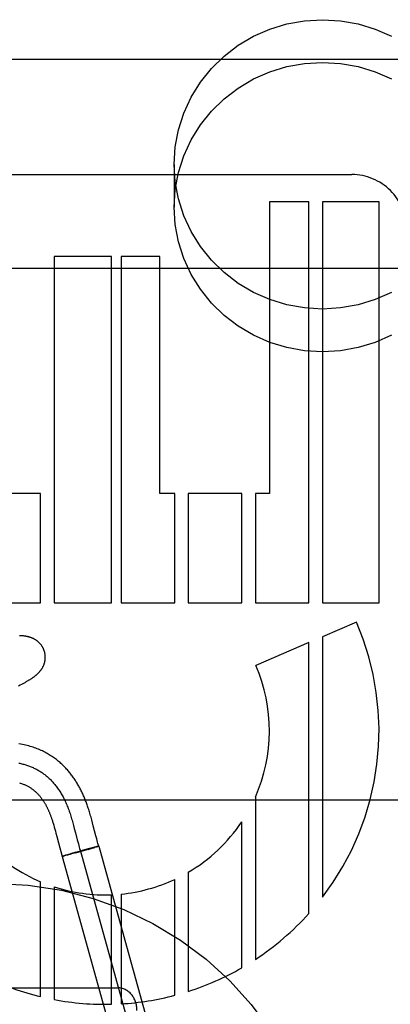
# Model space of a CAD drawing. Header units: inches. Extents: x 0 to 283, y 0 to 183.
# Tile 40 of 82: x 87.684 to 87.879, y 96.085 to 96.603. Entities that reach past the tile are written whole.
import ezdxf

# ---------------------------------------------------------------- set-up
doc = ezdxf.new("R2010")
doc.units = ezdxf.units.IN
doc.header["$LTSCALE"] = 15.5833333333
doc.header["$MEASUREMENT"] = 0
doc.linetypes.add('HIDDEN', pattern=[0.2, 0.1, -0.1])
doc.layers.add('DEFAULT_2', color=8, linetype='HIDDEN')

msp = doc.modelspace()

# ---------------------------------------------------------------- linework, layer by layer
at = {"layer": 'DEFAULT_2', "color": 8, "linetype": 'HIDDEN'}
for p, q in [((87.4210669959, 96.5825635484), (87.9210669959, 96.5825635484)), ((87.7655669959, 96.52714093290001), (87.7655669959, 96.50464893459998)), ((87.5996644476, 96.5217631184), (87.85891462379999, 96.5217631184)), ((87.8156651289, 96.50736351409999), (87.8156651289, 96.3539159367)), ((87.8363991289, 96.50736351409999), (87.8156651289, 96.50736351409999)), ((87.8364067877, 96.2963159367), (87.8363991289, 96.50736351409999)), ((87.84354279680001, 96.50736351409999), (87.84354279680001, 96.2963159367)), ((87.8732643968, 96.50736351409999), (87.84354279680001, 96.50736351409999)), ((87.8732643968, 96.2963159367), (87.8732643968, 96.50736351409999)), ((87.70253800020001, 96.4785635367), (87.70253800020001, 96.2963159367)), ((87.73272040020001, 96.4785635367), (87.70253800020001, 96.4785635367)), ((87.73272040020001, 96.2963159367), (87.73272040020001, 96.4785635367)), ((87.7377889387, 96.4785635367), (87.7377889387, 96.2963159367)), ((87.7580642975, 96.4785635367), (87.7377889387, 96.4785635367)), ((87.7580642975, 96.3539159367), (87.7580642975, 96.4785635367)), ((87.4210669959, 96.4725635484), (87.9210669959, 96.4725635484)), ((87.69539652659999, 96.3539159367), (87.6672858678, 96.3539159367)), ((87.69539652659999, 96.2963159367), (87.69539652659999, 96.3539159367)), ((87.7658995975, 96.3539159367), (87.7580642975, 96.3539159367)), ((87.7658995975, 96.2963159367), (87.7658995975, 96.3539159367)), ((87.7730394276, 96.3539159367), (87.7730394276, 96.2963159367)), ((87.8011500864, 96.3539159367), (87.7730394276, 96.3539159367)), ((87.8011500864, 96.2963159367), (87.8011500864, 96.3539159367)), ((87.8082961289, 96.3539159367), (87.8082961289, 96.2963159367)), ((87.8156651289, 96.3539159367), (87.8082961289, 96.3539159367)), ((87.6672858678, 96.2963159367), (87.69539652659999, 96.2963159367)), ((87.70253800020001, 96.2963159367), (87.73272040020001, 96.2963159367)), ((87.7377889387, 96.2963159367), (87.7658995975, 96.2963159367)), ((87.7730394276, 96.2963159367), (87.8011500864, 96.2963159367)), ((87.8082961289, 96.2963159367), (87.8364067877, 96.2963159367)), ((87.84354279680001, 96.2963159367), (87.8732643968, 96.2963159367)), ((87.8614181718, 96.28623668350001), (87.84354279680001, 96.278500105)), ((87.8363991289, 96.27540832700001), (87.808558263, 96.26335875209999)), ((87.8363991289, 96.132820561), (87.8363991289, 96.27540832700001)), ((87.84354279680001, 96.278500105), (87.84354279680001, 96.14142506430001)), ((87.68386083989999, 96.2527083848), (87.68470022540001, 96.2531350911)), ((87.68470022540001, 96.2531350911), (87.685489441, 96.25354450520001)), ((87.9210669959, 96.1925635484), (87.4210669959, 96.1925635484)), ((87.8082961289, 96.19411812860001), (87.8082961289, 96.10866555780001)), ((87.7222986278, 96.18207098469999), (87.7219004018, 96.18351869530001)), ((87.7227029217, 96.18055683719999), (87.7222986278, 96.18207098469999)), ((87.7022924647, 96.17934967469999), (87.7025786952, 96.17834857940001)), ((87.7025786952, 96.17834857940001), (87.7028681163, 96.1773054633)), ((87.7028681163, 96.1773054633), (87.70316139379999, 96.1762206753)), ((87.7123527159, 96.1805282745), (87.7127498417, 96.17907313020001)), ((87.7127498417, 96.17907313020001), (87.7131397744, 96.17760248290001)), ((87.7131397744, 96.17760248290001), (87.7137155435, 96.1753768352)), ((87.7231192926, 96.1789604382), (87.7227029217, 96.18055683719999)), ((87.7244396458, 96.1738021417), (87.7231192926, 96.1789604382)), ((87.8011500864, 96.1042666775), (87.8011500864, 96.1811086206)), ((87.70316139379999, 96.1762206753), (87.70346022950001, 96.1750910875)), ((87.70346022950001, 96.1750910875), (87.70392439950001, 96.17330049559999)), ((87.70392439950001, 96.17330049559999), (87.7047656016, 96.1700064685)), ((87.7137155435, 96.1753768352), (87.71466741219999, 96.17165072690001)), ((87.71466741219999, 96.17165072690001), (87.71524484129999, 96.16942865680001)), ((87.72488904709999, 96.1720743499), (87.7244396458, 96.1738021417)), ((87.72533568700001, 96.17040340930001), (87.72488904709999, 96.1720743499)), ((87.7047656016, 96.1700064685), (87.70666851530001, 96.16289218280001)), ((87.71524484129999, 96.16942865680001), (87.71568053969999, 96.16779986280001)), ((87.7204698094, 96.1668442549), (87.7173210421, 96.16598023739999)), ((87.7173523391, 96.1657370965), (87.720510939, 96.1666268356)), ((87.7224520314, 96.16737822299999), (87.7203333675, 96.16680677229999)), ((87.7204057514, 96.16659721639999), (87.72255069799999, 96.16721144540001)), ((87.723775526, 96.16772858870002), (87.7224520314, 96.16737822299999)), ((87.72254408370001, 96.1672097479), (87.7238706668, 96.16759659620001)), ((87.72445747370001, 96.1679062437), (87.7236924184, 96.16770731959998)), ((87.7245931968, 96.16781126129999), (87.7238246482, 96.1675828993)), ((87.7249952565, 96.1679328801), (87.7243061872, 96.1677254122)), ((87.7248864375, 96.16801562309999), (87.72439070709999, 96.1678884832)), ((87.72516307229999, 96.1680848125), (87.7248145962, 96.16799683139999)), ((87.7249952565, 96.1679328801), (87.7259383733, 96.1682502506)), ((87.7253253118, 96.1681246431), (87.7250905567, 96.1680661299)), ((87.7254694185, 96.1681593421), (87.7253253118, 96.1681246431)), ((87.7259508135, 96.16825402), (87.7661309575, 96.0237472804)), ((87.70762485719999, 96.1632135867), (87.70668181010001, 96.1628962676)), ((87.70668181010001, 96.1628962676), (87.7468619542, 96.01838952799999)), ((87.7070838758, 96.162972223), (87.7072142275, 96.1630031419)), ((87.7072142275, 96.1630031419), (87.7073622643, 96.1630390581)), ((87.7073622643, 96.1630390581), (87.70761683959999, 96.1631021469)), ((87.7080152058, 96.163203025), (87.7075785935, 96.1630918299)), ((87.70854121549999, 96.16348838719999), (87.70762485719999, 96.1632135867)), ((87.7086034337, 96.16335493), (87.7079547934, 96.1631869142)), ((87.7094953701, 96.1637682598), (87.70850656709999, 96.1634782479)), ((87.70957219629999, 96.1636091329), (87.7085084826, 96.1633296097)), ((87.7113023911, 96.1642892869), (87.7094953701, 96.1637682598)), ((87.7112517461, 96.1640592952), (87.70957219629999, 96.1636091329)), ((87.713963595, 96.1647976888), (87.71116748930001, 96.1640360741)), ((87.7139352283, 96.1650360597), (87.71116759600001, 96.16425095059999)), ((87.71736642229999, 96.1659931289), (87.7137950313, 96.16499631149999)), ((87.7139801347, 96.16480265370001), (87.71739812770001, 96.16574953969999)), ((87.7163163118, 96.1655751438), (87.7564964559, 96.0210684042)), ((87.7658995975, 96.08977857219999), (87.7658995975, 96.1507915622)), ((87.7730394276, 96.1545503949), (87.7730394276, 96.09185515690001)), ((87.69539652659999, 96.0890798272), (87.69539652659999, 96.1495549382)), ((87.70253800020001, 96.146877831), (87.70253800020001, 96.08754245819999)), ((87.73272040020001, 96.0850817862), (87.73272040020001, 96.1427094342)), ((87.7377889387, 96.14306178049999), (87.7377889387, 96.0852926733)), ((87.60606699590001, 96.09368669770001), (87.7360669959, 96.09368669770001))]:
    msp.add_line(p, q, dxfattribs=at)
for points in [[(87.7655669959, 96.52714093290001), (87.7661500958, 96.5363857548), (87.76783353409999, 96.54536578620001), (87.77064153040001, 96.5541433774), (87.7745014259, 96.5625314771), (87.77937936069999, 96.5703979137), (87.7851831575, 96.5776403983), (87.79184754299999, 96.5841385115), (87.79925794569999, 96.5898144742), (87.80732147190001, 96.59456661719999), (87.8159078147, 96.5983461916), (87.824901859, 96.6010761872), (87.83416513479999, 96.6027397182), (87.8435669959, 96.603288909), (87.85296885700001, 96.6027397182), (87.8622321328, 96.6010761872), (87.87122617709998, 96.5983461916), (87.8798125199, 96.59456661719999)], [(87.7655669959, 96.50464893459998), (87.7661500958, 96.5138937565), (87.76783353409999, 96.52287378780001), (87.77064153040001, 96.5316513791), (87.7745014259, 96.5400394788), (87.77937936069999, 96.5479059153), (87.7851831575, 96.55514840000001), (87.79184754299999, 96.5616465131), (87.79925794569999, 96.5673224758), (87.80732147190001, 96.57207461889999), (87.8159078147, 96.5758541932), (87.824901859, 96.5785841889), (87.83416513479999, 96.5802477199), (87.8435669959, 96.5807969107), (87.85296885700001, 96.5802477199), (87.8622321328, 96.5785841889), (87.87122617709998, 96.5758541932), (87.8798125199, 96.57207461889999)], [(87.8798125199, 96.45971524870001), (87.87122617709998, 96.45593567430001), (87.8622321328, 96.4532056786), (87.85296885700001, 96.45154214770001), (87.8435669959, 96.45099295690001), (87.83416513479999, 96.45154214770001), (87.824901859, 96.4532056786), (87.8159078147, 96.45593567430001), (87.80732147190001, 96.45971524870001), (87.79925794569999, 96.4644673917), (87.79184754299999, 96.47014335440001), (87.7851831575, 96.4766414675), (87.77937936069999, 96.48388395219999), (87.7745014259, 96.49175038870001), (87.77064153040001, 96.5001384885), (87.76783353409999, 96.50891607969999), (87.7661500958, 96.5178961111), (87.7655669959, 96.52714093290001)], [(87.8798125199, 96.43722325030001), (87.87122617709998, 96.43344367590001), (87.8622321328, 96.4307136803), (87.85296885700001, 96.4290501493), (87.8435669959, 96.42850095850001), (87.83416513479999, 96.4290501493), (87.824901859, 96.4307136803), (87.8159078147, 96.43344367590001), (87.80732147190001, 96.43722325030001), (87.79925794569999, 96.4419753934), (87.79184754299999, 96.44765135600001), (87.7851831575, 96.4541494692), (87.77937936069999, 96.46139195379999), (87.7745014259, 96.46925839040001), (87.77064153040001, 96.4776464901), (87.76783353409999, 96.48642408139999), (87.7661500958, 96.4954041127), (87.7655669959, 96.50464893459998)], [(87.6974999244, 96.2705768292), (87.6974384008, 96.27078948), (87.69736071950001, 96.2710368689), (87.69727699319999, 96.27128238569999), (87.6971873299, 96.2715257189), (87.6970918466, 96.27176658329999), (87.6969906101, 96.2720048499), (87.6968836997, 96.27224038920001), (87.69677126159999, 96.27247295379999), (87.6966534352, 96.27270233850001), (87.69653037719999, 96.2729283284), (87.6964022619, 96.27315070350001), (87.69626923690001, 96.27336932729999), (87.6961314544, 96.2735840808), (87.6959891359, 96.2737947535), (87.69584253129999, 96.27400112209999), (87.6956917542, 96.27420317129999), (87.6955369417, 96.2744008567), (87.6953782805, 96.27459408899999), (87.6952159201, 96.2747828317), (87.6950501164, 96.27496693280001), (87.6948811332, 96.2751462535), (87.6947091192, 96.2753207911), (87.6945342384, 96.27549053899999), (87.6943567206, 96.27565543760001), (87.6941768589, 96.2758153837), (87.6939946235, 96.2759705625), (87.6938101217, 96.2761210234), (87.6936231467, 96.276267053), (87.6934334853, 96.2764089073), (87.69324113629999, 96.2765466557), (87.69304590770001, 96.2766804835), (87.6928480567, 96.2768102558), (87.6926476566, 96.2769359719), (87.6924450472, 96.27705747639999), (87.6922404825, 96.277174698), (87.6920343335, 96.27728752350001), (87.6918270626, 96.27739582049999), (87.6916186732, 96.2774997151), (87.6914094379, 96.27759919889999), (87.6911989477, 96.2776945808), (87.69098689, 96.27778608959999), (87.6907730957, 96.27787386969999), (87.6905572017, 96.2779581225), (87.690339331, 96.2780388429), (87.6901192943, 96.2781161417), (87.68989757, 96.2781898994), (87.6896745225, 96.2782600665), (87.6894503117, 96.2783266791), (87.68922518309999, 96.2783897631), (87.6889992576, 96.2784493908), (87.68877277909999, 96.27850561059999), (87.6885456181, 96.2785585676), (87.6883177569, 96.2786083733), (87.6880890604, 96.2786551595), (87.68785945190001, 96.2786990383), (87.6876286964, 96.2787401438), (87.6873965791, 96.27877859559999), (87.6871629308, 96.2788144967), (87.6869276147, 96.27884793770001), (87.68669029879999, 96.2788790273), (87.6864507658, 96.27890784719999), (87.68620848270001, 96.27893450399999), (87.6859629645, 96.27895907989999), (87.6857137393, 96.2789816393), (87.6854602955, 96.27900223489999), (87.68520215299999, 96.27902090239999), (87.6849387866, 96.27903766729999), (87.6846697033, 96.2790525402), (87.6843943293, 96.27906552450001)], [(87.685489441, 96.25354450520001), (87.68586759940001, 96.2537438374), (87.6862353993, 96.2539398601), (87.6865934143, 96.2541328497), (87.68694166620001, 96.2543227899), (87.6872803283, 96.25450974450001), (87.68760957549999, 96.2546937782), (87.6879295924, 96.25487496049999), (87.68824057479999, 96.2550533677), (87.68854272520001, 96.25522908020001), (87.6888362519, 96.25540218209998), (87.6891213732, 96.2555727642), (87.68939829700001, 96.2557409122), (87.6896672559, 96.2559067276), (87.689928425, 96.2560702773), (87.69018201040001, 96.2562316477), (87.6904281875, 96.2563909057), (87.6906671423, 96.25654812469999), (87.69089907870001, 96.2567033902), (87.6911241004, 96.2568567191), (87.6913427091, 96.25700840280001), (87.6915552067, 96.2571586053), (87.6917622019, 96.2573077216), (87.69196417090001, 96.25745607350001), (87.6921616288, 96.2576040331), (87.69235503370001, 96.2577519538), (87.6925448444, 96.25790021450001), (87.6927315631, 96.25804925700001), (87.6929153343, 96.2581992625), (87.6930964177, 96.25835052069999), (87.6932748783, 96.2585031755), (87.693450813, 96.25865740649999), (87.6936243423, 96.2588134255), (87.6937955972, 96.2589714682), (87.6939645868, 96.25913167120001), (87.6941313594, 96.259294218), (87.69429587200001, 96.2594592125), (87.6944581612, 96.2596268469), (87.6946179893, 96.2597970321), (87.6947752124, 96.25996976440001), (87.6949296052, 96.2601449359), (87.69508100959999, 96.26032249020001), (87.69522913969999, 96.26050219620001), (87.6953736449, 96.2606836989), (87.6955146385, 96.26086720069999), (87.6956520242, 96.2610526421), (87.6957860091, 96.26124038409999), (87.6959166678, 96.261430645), (87.6960441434, 96.26162377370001), (87.6961686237, 96.2618202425), (87.69628987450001, 96.2620198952), (87.6964078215, 96.2622228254), (87.6965221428, 96.2624286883), (87.6966325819, 96.2626371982), (87.6967389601, 96.26284816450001), (87.69684106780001, 96.26306127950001), (87.69693884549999, 96.2632765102), (87.697032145, 96.263493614), (87.6971210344, 96.2637128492), (87.69720547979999, 96.2639342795), (87.6972855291, 96.26415823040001), (87.697361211, 96.26438505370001), (87.69743240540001, 96.2646147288), (87.6974990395, 96.26484742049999), (87.6975609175, 96.26508289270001), (87.6976178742, 96.2653209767), (87.69766977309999, 96.2655615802), (87.69771648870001, 96.2658046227), (87.6977578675, 96.2660498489), (87.69779376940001, 96.2662969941), (87.6978240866, 96.266545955), (87.6978487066, 96.2667965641), (87.6978675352, 96.2670487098), (87.6978804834, 96.267302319), (87.6978874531, 96.2675570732), (87.69788836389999, 96.26781267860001), (87.69788314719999, 96.26806895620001), (87.6978717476, 96.2683257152), (87.69785412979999, 96.26858267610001), (87.6978302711, 96.2688395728), (87.6978001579, 96.26909616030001), (87.6977637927, 96.2693521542), (87.6977211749, 96.2696074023), (87.69767231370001, 96.26986176), (87.6976172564, 96.2701149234), (87.6975560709, 96.27036657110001), (87.6974999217, 96.2705768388)], [(87.7219004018, 96.18351869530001), (87.72170178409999, 96.18422238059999), (87.72150227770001, 96.1849159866), (87.721302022, 96.1855983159), (87.7211007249, 96.1862697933), (87.7208987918, 96.1869285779), (87.72069650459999, 96.1875734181), (87.7204941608, 96.1882031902), (87.72029218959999, 96.18881656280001), (87.72009088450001, 96.18941279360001), (87.7198911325, 96.18998958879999), (87.71969210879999, 96.19054975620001), (87.7194937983, 96.1910940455), (87.7192942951, 96.19162833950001), (87.71909177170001, 96.19215774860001), (87.7188849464, 96.1926855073), (87.71867140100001, 96.1932173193), (87.71845206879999, 96.193750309), (87.71822677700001, 96.1942844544), (87.7179963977, 96.1948173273), (87.7177618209, 96.19534667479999), (87.7175230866, 96.1958723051), (87.7172807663, 96.19639291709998), (87.7170343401, 96.1969095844), (87.7167835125, 96.19742281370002), (87.7165280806, 96.1979328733), (87.7162677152, 96.1984402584), (87.7160024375, 96.19894475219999), (87.715732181, 96.1994463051), (87.7154568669, 96.199944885), (87.7151765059, 96.20044031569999), (87.7148907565, 96.20093303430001), (87.71459933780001, 96.20142332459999), (87.71430201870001, 96.2019113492), (87.7139983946, 96.2023975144), (87.7136886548, 96.20288125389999), (87.71337282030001, 96.2033622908), (87.713051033, 96.2038401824), (87.7127235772, 96.204314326), (87.71239008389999, 96.204785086), (87.7120504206, 96.2052524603), (87.7117041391, 96.20571685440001), (87.7113507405, 96.2061786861), (87.7109901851, 96.2066377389), (87.7106222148, 96.20709406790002), (87.7102469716, 96.2075472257), (87.7098645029, 96.2079969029), (87.7094748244, 96.20844284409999), (87.7090780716, 96.20888467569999), (87.7086739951, 96.2093224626), (87.7082624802, 96.2097561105), (87.70784327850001, 96.2101856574), (87.70741614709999, 96.21061111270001), (87.7069809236, 96.21103238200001), (87.7065373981, 96.211449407), (87.7060854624, 96.2118620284), (87.70562499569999, 96.2122700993), (87.7051558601, 96.2126734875), (87.7046779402, 96.21307204), (87.70419106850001, 96.21346563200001), (87.7036950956, 96.2138541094), (87.7031898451, 96.21423733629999), (87.70267517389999, 96.2146151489), (87.70215086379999, 96.2149874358), (87.7016167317, 96.2153540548), (87.7010725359, 96.2157148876), (87.70051801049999, 96.2160698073), (87.6999529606, 96.2164186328), (87.69937721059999, 96.216761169), (87.69879045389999, 96.21709729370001), (87.6981924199, 96.2174268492), (87.6975827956, 96.2177496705), (87.6969613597, 96.21806553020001), (87.6963275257, 96.21837437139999), (87.6956808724, 96.21867602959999), (87.6950206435, 96.218970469), (87.69434590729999, 96.2192576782), (87.69365664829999, 96.2195372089), (87.6929526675, 96.2198086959), (87.6922335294, 96.2200718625), (87.6914991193, 96.22032631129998), (87.6907482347, 96.2205719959), (87.6899799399, 96.2208086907), (87.6891933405, 96.22103610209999), (87.6883876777, 96.2212538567), (87.6875615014, 96.22146171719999), (87.6867135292, 96.22165932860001), (87.68584232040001, 96.2218463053), (87.6849461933, 96.2220222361), (87.6840243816, 96.22218647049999)], [(87.6840246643, 96.2120102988), (87.6845419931, 96.2118978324), (87.6850559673, 96.2117790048), (87.6855665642, 96.2116537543), (87.6860737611, 96.2115220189), (87.6865775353, 96.2113837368), (87.6870778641, 96.2112388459), (87.6875747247, 96.21108728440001), (87.68806809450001, 96.2109289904), (87.6885579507, 96.21076390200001), (87.6890442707, 96.2105919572), (87.6895270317, 96.2104130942), (87.69000621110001, 96.210227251), (87.690481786, 96.2100343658), (87.69095373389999, 96.2098343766), (87.691422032, 96.2096272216), (87.69188665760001, 96.2094128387), (87.69234758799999, 96.20919116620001), (87.69280480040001, 96.208962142), (87.6932582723, 96.20872570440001), (87.6937079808, 96.20848179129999), (87.6941539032, 96.2082303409), (87.69459601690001, 96.20797129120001), (87.6950342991, 96.20770458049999), (87.6954687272, 96.2074301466), (87.6958992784, 96.20714792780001), (87.69632593, 96.2068578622), (87.6967486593, 96.20655988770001), (87.69716744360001, 96.2062539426), (87.6975822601, 96.2059399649), (87.69799308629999, 96.2056178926), (87.6983998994, 96.205287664), (87.6988026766, 96.204949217), (87.6992013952, 96.2046024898), (87.6995960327, 96.2042474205), (87.69998656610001, 96.2038839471), (87.70037297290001, 96.2035120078), (87.7007552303, 96.2031315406), (87.70113331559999, 96.2027424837), (87.7015072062, 96.202344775), (87.7018768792, 96.20193835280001), (87.70224231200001, 96.2015231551), (87.702603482, 96.20109912), (87.7029603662, 96.2006661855), (87.7033129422, 96.20022428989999), (87.7036611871, 96.19977337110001), (87.7040050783, 96.19931336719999), (87.70434459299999, 96.19884421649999), (87.70467970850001, 96.19836585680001), (87.70501040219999, 96.1978782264), (87.70533665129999, 96.1973812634), (87.7056584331, 96.1968749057), (87.7059757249, 96.1963590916), (87.706288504, 96.195833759), (87.7065967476, 96.1952988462), (87.70690043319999, 96.19475429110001), (87.70719953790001, 96.19420003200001), (87.7074940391, 96.1936360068), (87.70778391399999, 96.19306215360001), (87.70806914, 96.19247841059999), (87.7083496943, 96.1918847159), (87.7086255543, 96.1912810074), (87.70889669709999, 96.1906672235), (87.7091631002, 96.190043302), (87.7094247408, 96.1894091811), (87.70968159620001, 96.1887647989), (87.70993364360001, 96.1881100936), (87.71018086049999, 96.1874450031), (87.710423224, 96.1867694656), (87.71065244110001, 96.1861079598), (87.7108773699, 96.18543721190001), (87.7110982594, 96.1847577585), (87.7113153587, 96.1840701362), (87.7115289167, 96.1833748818), (87.7117391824, 96.1826725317), (87.71194640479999, 96.18196362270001), (87.712150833, 96.1812486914), (87.7123527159, 96.1805282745)], [(87.68440913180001, 96.20159891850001), (87.6848897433, 96.201447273), (87.6853517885, 96.20129154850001), (87.6857942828, 96.20113283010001), (87.6862155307, 96.2009726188), (87.68661677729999, 96.200811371), (87.6869975, 96.2006502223), (87.6873612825, 96.200488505), (87.68771053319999, 96.2003258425), (87.68804769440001, 96.200161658), (87.6883750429, 96.199995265), (87.68869487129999, 96.1998257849), (87.68900986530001, 96.1996519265), (87.6893205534, 96.1994734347), (87.68962860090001, 96.19928933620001), (87.6899330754, 96.19910014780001), (87.6902337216, 96.1989060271), (87.6905302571, 96.19870717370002), (87.69082245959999, 96.19850377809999), (87.691110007, 96.1982961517), (87.69139264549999, 96.1980845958), (87.6916700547, 96.1978694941), (87.6919417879, 96.1976513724), (87.692208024, 96.19743028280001), (87.6924687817, 96.1972064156), (87.69272406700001, 96.19697999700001), (87.69297388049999, 96.1967512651), (87.69321822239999, 96.196520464), (87.6934569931, 96.19628794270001), (87.6936904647, 96.1960536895), (87.6939187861, 96.1958178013), (87.6941421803, 96.1955802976), (87.6943608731, 96.1953411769), (87.6945749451, 96.1951005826), (87.6947845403, 96.1948585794), (87.69498964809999, 96.19461540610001), (87.69519028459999, 96.19437127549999), (87.69538649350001, 96.1941263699), (87.6955782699, 96.1938809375), (87.6957658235, 96.19363495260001), (87.6959491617, 96.1933886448), (87.69612884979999, 96.1931414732), (87.69630530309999, 96.1928930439), (87.696478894, 96.1926429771), (87.6966501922, 96.1923905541), (87.69681894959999, 96.192136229), (87.6969851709, 96.1918800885), (87.6971487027, 96.1916224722), (87.6973092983, 96.1913638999), (87.69746725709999, 96.19110402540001), (87.69762262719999, 96.1908428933), (87.697775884, 96.1905798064), (87.6979274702, 96.19031406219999), (87.6980774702, 96.1900455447), (87.69822615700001, 96.18977377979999), (87.69837338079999, 96.1894990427), (87.6985190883, 96.1892214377), (87.6986632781, 96.1889409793), (87.69880587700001, 96.1886578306), (87.698947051, 96.1883716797), (87.69908688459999, 96.1880823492), (87.69922553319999, 96.18778949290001), (87.6993631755, 96.1874926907), (87.69949980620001, 96.1871919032), (87.6996355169, 96.1868868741), (87.6997701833, 96.18657782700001), (87.69990371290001, 96.1862649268), (87.70003606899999, 96.1859482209), (87.7001671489, 96.18562792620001), (87.70029706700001, 96.1853037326), (87.70042587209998, 96.18497546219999), (87.70055371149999, 96.1846426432), (87.7006805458, 96.1843052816), (87.7008070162, 96.18396153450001), (87.7009334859, 96.18361019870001), (87.70106070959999, 96.183248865), (87.7011898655, 96.1828738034), (87.7013212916, 96.1824837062), (87.7014555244, 96.1820765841), (87.7015918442, 96.1816542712), (87.70172984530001, 96.1812178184), (87.7018691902, 96.180768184), (87.70200941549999, 96.1803068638), (87.70215054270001, 96.17983386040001), (87.7022924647, 96.17934967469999)], [(87.71568053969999, 96.16779986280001), (87.7159019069, 96.16699304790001), (87.7161260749, 96.1661922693), (87.71635338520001, 96.16539826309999), (87.7165841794, 96.1646117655)], [(87.725938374, 96.1682502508), (87.72577293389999, 96.16882802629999), (87.7255561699, 96.16960066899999), (87.72533568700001, 96.17040340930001)], [(87.7257485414, 96.16822320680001), (87.72570211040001, 96.168213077), (87.72565095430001, 96.1682016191), (87.72559510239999, 96.1681888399), (87.7254694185, 96.1681593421)], [(87.7259379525, 96.1682509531), (87.7259335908, 96.1682524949), (87.7259246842, 96.1682527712), (87.7259112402, 96.16825178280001), (87.72589326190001, 96.1682495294), (87.72587076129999, 96.16824601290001), (87.72584374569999, 96.1682412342), (87.72581223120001, 96.16823519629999), (87.72577622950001, 96.16822790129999), (87.72573576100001, 96.1682193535)], [(87.7259508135, 96.16825402), (87.7259476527, 96.1682559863), (87.7259396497, 96.1682566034), (87.72592680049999, 96.1682558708), (87.7259091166, 96.16825378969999)], [(87.70707146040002, 96.162968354), (87.706963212, 96.1629434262), (87.7069153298, 96.162932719), (87.7068716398, 96.1629231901), (87.706832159, 96.16291484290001), (87.70679690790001, 96.16290768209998), (87.70676589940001, 96.1629017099), (87.70673915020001, 96.1628969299), (87.70671666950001, 96.1628933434), (87.70669847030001, 96.16289095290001), (87.7066845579, 96.1628897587), (87.7066749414, 96.162889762), (87.7066696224, 96.1628909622)], [(87.70668181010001, 96.1628962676), (87.70668487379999, 96.16289432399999), (87.70669261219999, 96.162893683), (87.70670502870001, 96.1628943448), (87.7067221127, 96.16289630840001), (87.7067438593, 96.16289957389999), (87.7067702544, 96.16290413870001)]]:
    msp.add_lwpolyline(points, dxfattribs=at)
msp.add_circle((87.6710669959, 95.9736866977), 0.175, dxfattribs=at)
for centre, radius, start, end in [((87.8589247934, 96.4930209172), 0.028742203, 0.0105366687, 90.0202724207), ((87.72926469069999, 96.2290404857), 0.1439998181, 322.5231236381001, 23.4030234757), ((87.72926601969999, 96.22903813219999), 0.0864011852, 336.1614279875, 23.4047483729), ((87.7292642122, 96.22904047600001), 0.0864004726, 300.4412643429, 326.3055518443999), ((87.72926356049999, 96.22904065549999), 0.0863999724, 224.1651408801, 246.9222627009), ((87.72926493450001, 96.2290402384), 0.0863999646, 275.6618684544, 295.0881724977), ((87.72926429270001, 96.22904065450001), 0.08640037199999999, 251.9810965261, 272.2925042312), ((87.7292648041, 96.2290397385), 0.1439996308, 303.2867865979, 318.0724442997), ((87.7292646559, 96.2290394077), 0.1439991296, 287.6976091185, 299.9475755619), ((87.72926478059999, 96.2290417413), 0.1440013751, 244.5067343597, 256.3969435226), ((87.7292631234, 96.2290392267), 0.1439991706, 273.3943188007, 284.7393045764), ((87.7292653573, 96.2290402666), 0.1439999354, 259.3034918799, 271.3748504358)]:
    msp.add_arc(centre, radius, start, end, dxfattribs=at)
msp.add_ellipse((87.7360669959, 96.08181404), major_axis=(0, 0.0118726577), ratio=0.8422714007, start_param=-1.5707963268, end_param=0, dxfattribs=at)

doc.saveas('drawing.dxf')
